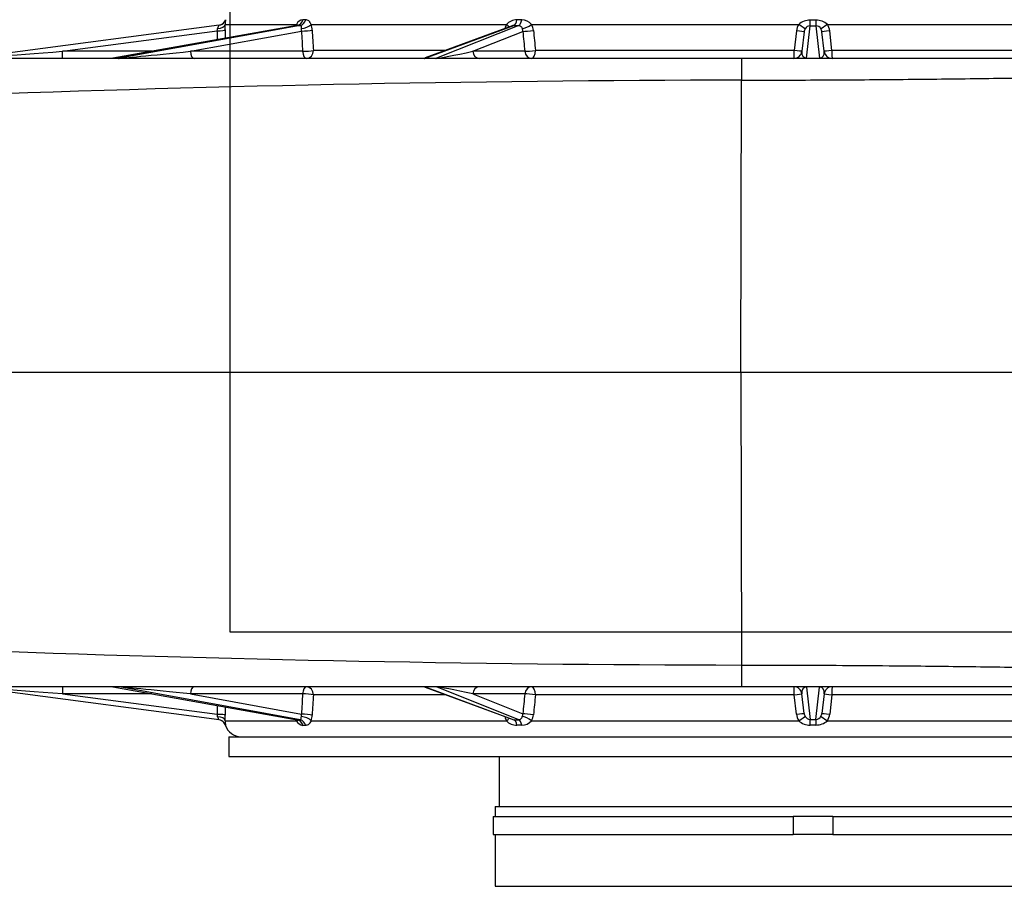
# Model space of a CAD drawing. Header units: metres. Extents: x -270273 to 328371, y -146885 to 591473.
# Tile 167 of 256: x 10555 to 11049, y 95672 to 96106. Entities that reach past the tile are written whole.
import ezdxf
from ezdxf import colors
from ezdxf.entities.mleader import LeaderData, LeaderLine
from ezdxf.math import Vec2, Vec3

# ---------------------------------------------------------------- set-up
doc = ezdxf.new("R2010")
doc.units = ezdxf.units.M
doc.layers.get('0').update_dxf_attribs({"color": 151})
for name, color, linetype in [('Iv-Hatch', 253, 'Continuous'), ('Iv-Lines 018', 1, 'Continuous'), ('Iv-status-nieuw', 170, 'Continuous'), ('Iv-Text 025', 3, 'Continuous'), ('Rahmen', 7, 'Continuous')]:
    doc.layers.add(name, color=color, linetype=linetype)
doc.styles.get("Standard").update_dxf_attribs({"font": 'iv-font.shx'})

# ---------------------------------------------------------------- blocks, each defined once
blk = doc.blocks.new('_Dot')
at = {"color": 0, "linetype": 'ByBlock', "lineweight": -2}
blk.add_line((-0.5, 0), (-1, 0), dxfattribs=at)
at = {"color": 0, "linetype": 'ByBlock', "const_width": 0.5}
blk.add_lwpolyline([(-0.25, 0, 1), (0.25, 0, 1)], format="xyb", close=True, dxfattribs=at)
blk = doc.blocks.new('Ventilator 2')
for p, q in [((19696.95, -7840.39), (19695.54, -7840.39)), ((19805.31, -7840.46), (19802.85, -7840.46)), ((19952.85, -7840.56), (19949.99, -7840.56)), ((19653.49, -7843.12), (19528.13, -7859.7)), ((19575.01, -7856.19), (19652.54, -7845.93)), ((19600.28, -7859.68), (19692.75, -7843.18)), ((19692.61, -7843.19), (19600.29, -7859.67)), ((19694.18, -7843.18), (19603.59, -7859.68)), ((19639.09, -7856.19), (19694.8, -7846.04)), ((19656.51, -7842.73), (19692.34, -7842.73)), ((19692.75, -7843.18), (19694.18, -7843.18)), ((19699.7, -7842.73), (19797.65, -7842.73)), ((19756.8, -7859.66), (19801.29, -7843.26)), ((19800.44, -7843.43), (19756.88, -7859.49)), ((19803.79, -7843.26), (19762.53, -7859.66)), ((19780.7, -7856.19), (19805.84, -7846.19)), ((19801.29, -7843.26), (19803.79, -7843.26)), ((19810.27, -7842.73), (19944.23, -7842.73)), ((19943.07, -7845.96), (19941.98, -7855.73)), ((19946.93, -7846.42), (19945.82, -7856.19)), ((19948.12, -7859.62), (19949.97, -7843.36)), ((19949.97, -7843.36), (19952.87, -7843.36)), ((19952.87, -7843.36), (19954.72, -7859.62)), ((19957.01, -7856.19), (19955.9, -7846.42)), ((19958.6, -7842.73), (20092.81, -7842.73)), ((19960.86, -7855.73), (19959.76, -7845.96)), ((19575.01, -7859.73), (19575.01, -7856.19)), ((19619.81, -7856.19), (19575.01, -7856.19)), ((19695.41, -7856.19), (19639.09, -7856.19)), ((19767.06, -7855.73), (19700.79, -7855.73)), ((19806.84, -7856.19), (19780.7, -7856.19)), ((19941.98, -7855.73), (19812.17, -7855.73)), ((20090.66, -7855.73), (19960.86, -7855.73)), ((19915.56, -7859.73), (19526.23, -7859.73)), ((20271.1, -7859.73), (19915.56, -7859.73)), ((19948.12, -7859.62), (19948.12, -7859.73)), ((19954.72, -7859.62), (19954.72, -7859.73)), ((19915.12, -8017.23), (19915.49, -7870.64)), ((19915.12, -8017.23), (19501.56, -8017.23)), ((19915.12, -8017.23), (19915.49, -8163.83)), ((20279.3, -8017.23), (19915.12, -8017.23)), ((19915.56, -8174.73), (19526.23, -8174.73)), ((19653.49, -8191.35), (19528.13, -8174.77)), ((19575.01, -8174.73), (19575.01, -8178.28)), ((19575.01, -8178.28), (19652.54, -8188.53)), ((19619.81, -8178.28), (19575.01, -8178.28)), ((19600.28, -8174.78), (19692.75, -8191.29)), ((19600.29, -8174.79), (19692.61, -8191.27)), ((19694.18, -8191.29), (19603.59, -8174.78)), ((19639.09, -8178.28), (19694.8, -8188.43)), ((19695.41, -8178.28), (19639.09, -8178.28)), ((19756.8, -8174.8), (19801.29, -8191.21)), ((19756.88, -8174.98), (19800.44, -8191.04)), ((19803.79, -8191.21), (19762.53, -8174.8)), ((19780.7, -8178.28), (19805.84, -8188.28)), ((19806.84, -8178.28), (19780.7, -8178.28)), ((20271.1, -8174.73), (19915.56, -8174.73)), ((19946.93, -8188.05), (19945.82, -8178.28)), ((19948.12, -8174.84), (19948.12, -8174.73)), ((19948.12, -8174.84), (19949.97, -8191.1)), ((19952.87, -8191.1), (19954.72, -8174.84)), ((19954.72, -8174.84), (19954.72, -8174.73)), ((19957.01, -8178.28), (19955.9, -8188.05)), ((19767.06, -8178.73), (19700.79, -8178.73)), ((19941.98, -8178.73), (19812.17, -8178.73)), ((19943.07, -8188.5), (19941.98, -8178.73)), ((19960.86, -8178.73), (19959.76, -8188.5)), ((20090.66, -8178.73), (19960.86, -8178.73)), ((19656.51, -8191.73), (19692.34, -8191.73)), ((19692.75, -8191.29), (19694.18, -8191.29)), ((19699.7, -8191.73), (19797.65, -8191.73)), ((19801.29, -8191.21), (19803.79, -8191.21)), ((19810.27, -8191.73), (19944.23, -8191.73)), ((19949.97, -8191.1), (19952.87, -8191.1)), ((19958.6, -8191.73), (20092.81, -8191.73)), ((19696.95, -8194.07), (19695.54, -8194.07)), ((19805.31, -8194), (19802.85, -8194)), ((19952.85, -8193.9), (19949.99, -8193.9)), ((19658.42, -8199.73), (20244.42, -8199.73)), ((19658.42, -8199.73), (19658.42, -8209.73)), ((19658.42, -8209.73), (20244.42, -8209.73)), ((19793.92, -8209.73), (19793.92, -8234.73)), ((19791.92, -8234.73), (20110.92, -8234.73)), ((19791.92, -8234.73), (19791.92, -8239.73)), ((19790.92, -8239.73), (19941.42, -8239.73)), ((19790.92, -8239.73), (19790.92, -8248.73)), ((19961.42, -8239.73), (19941.42, -8239.73)), ((19941.42, -8239.73), (19941.42, -8248.73)), ((19961.42, -8239.73), (20111.92, -8239.73)), ((19961.42, -8239.73), (19961.42, -8248.73)), ((19790.92, -8248.73), (19941.42, -8248.73)), ((19791.92, -8248.73), (19791.92, -8274.73)), ((19961.42, -8248.73), (19941.42, -8248.73)), ((19961.42, -8248.73), (20111.92, -8248.73)), ((19791.92, -8274.73), (20110.92, -8274.73))]:
    blk.add_line(p, q)
for centre, radius, start, end in [((19652.96, -7839.15), 4, 277.5334, 342.706), ((19652.97, -7839.15), 4, 277.5334, 325.2724), ((19652.97, -7839.15), 4, 325.2724, 342.6503), ((19665.55, -7842.56), 9.04, 165.8023, 181.0604), ((19695.84, -7844.15), 3.77, 94.529, 157.8478), ((19802.7, -7847.21), 6.75, 88.7278, 138.4107), ((19805.43, -7846.75), 6.29, 39.7367, 91.093), ((19949.78, -7848.72), 8.17, 88.5617, 132.806), ((19953.06, -7848.7), 8.14, 47.1318, 91.5006), ((19577.9, -7833.67), 75.63, 350.6699, 351.5926), ((19656.03, -7845.32), 3.36, 139.0983, 169.8837), ((19409.19, -7846.25), 247.34, 0.1775, 0.8139), ((19705.09, -7846.22), 13.22, 164.707, 166.9084), ((19693.33, -7845.92), 2.8, 101.8502, 104.7651), ((19689.65, -7845.43), 5.19, 353.3377, 7.2875), ((19687.97, -7846.24), 12.24, 3.0931, 16.664), ((19804.86, -7846.48), 8.13, 152.5398, 167.2941), ((19801.57, -7846.7), 3.45, 94.6047, 109.0155), ((19802.45, -7846.11), 3.39, 358.5965, 21.9056), ((19803.25, -7846.5), 7.97, 5.4673, 28.1946), ((19950.42, -7846.78), 7.4, 146.8102, 173.6569), ((19950.47, -7846.81), 3.56, 148.0882, 173.631), ((19950.15, -7846.46), 3.1, 93.3209, 150.4684), ((19952.68, -7846.47), 3.12, 29.6756, 86.5351), ((19952.36, -7846.81), 3.56, 6.3681, 31.9127), ((19952.41, -7846.78), 7.4, 6.3437, 33.1893), ((19941.85, -7855.73), 4, 270, 353.5), ((19960.99, -7855.73), 4, 186.5, 270), ((19933.61, -18819.67), 10949.05, 90.094831, 92.236201), ((19933.98, 2803.68), 10967.52, 267.765603, 269.903365), ((19941.85, -8178.73), 4, 6.5, 90), ((19960.99, -8178.73), 4, 90, 173.5), ((19950.47, -8187.65), 3.56, 186.369, 211.9118), ((19952.36, -8187.65), 3.56, 328.0873, 353.6319), ((19577.9, -8200.79), 75.63, 8.4074, 9.3301), ((19656.03, -8189.15), 3.36, 190.1163, 220.9017), ((19652.97, -8195.31), 4, 38.858, 82.4666), ((19652.96, -8195.31), 4, 17.3184, 49.4266), ((19652.97, -8195.31), 4, 17.3497, 38.858), ((19409.19, -8188.22), 247.34, 359.1861, 359.8225), ((19665.55, -8191.9), 9.04, 178.9396, 194.1977), ((19705.09, -8188.25), 13.22, 193.0916, 195.293), ((19695.84, -8190.31), 3.77, 202.1522, 265.471), ((19693.33, -8188.54), 2.8, 255.2349, 258.1498), ((19689.65, -8189.03), 5.19, 352.7125, 6.6623), ((19687.97, -8188.22), 12.24, 343.336, 356.9069), ((19804.86, -8187.99), 8.13, 192.7059, 207.4602), ((19802.7, -8187.25), 6.75, 221.5893, 271.2722), ((19801.57, -8187.77), 3.45, 250.9845, 265.3953), ((19805.43, -8187.71), 6.29, 268.907, 320.2633), ((19802.45, -8188.36), 3.39, 338.0944, 1.4035), ((19803.25, -8187.97), 7.97, 331.8054, 354.5327), ((19950.42, -8187.68), 7.4, 186.3431, 213.1898), ((19949.78, -8185.74), 8.17, 227.194, 271.4383), ((19950.15, -8188.01), 3.1, 209.5316, 266.6791), ((19953.06, -8185.76), 8.14, 268.4994, 312.8682), ((19952.68, -8187.99), 3.12, 273.4649, 330.3244), ((19952.41, -8187.68), 7.4, 326.8107, 353.6563), ((19664.42, -8191.73), 8, 197.3794, 270)]:
    blk.add_arc(centre, radius, start, end)
for centre, major_axis, ratio, start_param, end_param in [((19692.22, -7839.23), (-0.01, -4), 0.868534, 0.156292, 1.275673), ((19693.65, -7839.23), (0.01, -4), 0.863495, 0.153566, 1.272946), ((19800.92, -7839.33), (0, -4), 0.50442, 0.18958, 1.283908), ((19803.41, -7839.33), (0, -4), 0.495567, 0.188451, 1.282779), ((19949.97, -7839.47), (-0.01, -4), 0.005204, 0.237062, 1.295812), ((19952.87, -7839.47), (0.01, -4), 0.005204, -1.295812, -0.237062), ((19652.54, -7845.48), (4, 0.01), 0.113203, 4.712026, 6.2549), ((19951.41, -7772.19), (0, -2624.28), 0.113935, -1.542693, -1.541011), ((19652.51, -7842.73), (4, 0.06), 0.50033, 4.758137, 6.254225), ((19951.41, -7771.74), (0, -2624.25), 0.11241, -1.542693, -1.541111), ((19688.83, -7842.73), (-3.85, 1.1), 0.450305, 3.483413, 3.706861), ((19696.28, -7842.73), (3.82, 1.19), 0.437526, 4.179788, 5.664608), ((19696.79, -7845.58), (3.99, 0.24), 0.096443, 4.185724, 5.728558), ((19949.42, -7772.19), (150.96, -2624.2), 0.098347, -1.548311, -1.544442), ((19951.42, -7771.73), (148.91, -2624.28), 0.097043, -1.548159, -1.54429), ((19795.57, -7842.73), (-3.53, 1.88), 0.276372, 3.608621, 4.234572), ((19808.36, -7842.73), (3.51, 1.93), 0.253693, 3.67786, 5.145159), ((19809.28, -7845.74), (3.98, 0.4), 0.053836, 3.662316, 5.205091), ((19947.98, -7772.19), (259.77, -2624.25), 0.056417, -1.548179, -1.544368), ((19951.42, -7771.73), (256.28, -2624.3), 0.055677, -1.548031, -1.54422), ((19942.96, -7845.96), (3.97, -0.45), 0.003203, 0, 1.54269), ((19944.14, -7842.73), (3.33, -2.22), 0.01349, 0.110153, 1.550523), ((19958.7, -7842.73), (-3.33, -2.22), 0.01349, 4.732662, 6.173032), ((19959.87, -7845.96), (3.97, 0.45), 0.003203, 1.598903, 3.141593), ((19581, -7855.73), (52.87, 3.97), 0.000064, 3.140468, 4.598801), ((19641.95, -7855.73), (-38.39, -3.95), 0.004103, 0.037117, 1.495831), ((19641.08, -7855.73), (0, -4), 0.5, 4.825835, 6.283185), ((19697.39, -7855.73), (3.99, 0.24), 0.096224, 4.185687, 5.724677), ((19697.39, -7855.73), (0, -4), 0.5, 4.825835, 6.283185), ((19697.39, -7855.73), (0, -4), 0.849578, 0, 1.570796), ((19780.11, -7855.73), (17.76, 3.89), 0.031266, 3.279299, 4.738678), ((19784.14, -7855.73), (0, -4), 0.866025, 4.825835, 6.283185), ((19810.28, -7855.73), (3.98, 0.4), 0.053462, 3.662304, 5.201294), ((19810.28, -7855.73), (0, -4), 0.866025, 4.825835, 6.283185), ((19810.28, -7855.73), (0, -4), 0.472025, 0, 1.570796), ((19941.85, -7855.73), (0, 4), 0.032007, 3.141593, 4.712389), ((19941.85, -7855.73), (3.97, -0.45), 0.003625, 0, 1.53899), ((19948.89, -7855.73), (1.66, 3.71), 0.706441, 1.99469, 3.455226), ((19953.94, -7855.73), (-1.66, 3.71), 0.706441, 2.827959, 4.288495), ((19960.99, -7855.73), (3.97, 0.45), 0.003625, 1.602603, 3.141593), ((19960.99, -7855.73), (0, -4), 0.032007, 4.712389, 6.283185), ((19603.05, -7855.73), (0, 4), 0.866025, 3.141593, 3.296508), ((19756.43, -7855.73), (0, -4), 0.5, 0, 0.189012), ((19775.74, -7855.73), (19.11, 3.9), 0.026481, 2.988458, 3.274877), ((19762.16, -7855.73), (0, -4), 0.5, 0, 0.189012), ((19915.56, -7871.03), (0, 11.3), 0.006541, 0.000003, 1.535965), ((19915.56, -8163.43), (0, -11.3), 0.006667, 4.747222, 6.283185), ((19581, -8178.73), (52.87, -3.97), 0.000064, 1.684384, 3.142718), ((19603.05, -8178.73), (0, -4), 0.866025, 2.986677, 3.141593), ((19641.95, -8178.73), (-38.39, 3.95), 0.004103, 4.787354, 6.246069), ((19641.08, -8178.73), (0, 4), 0.5, 0, 1.45735), ((19949.42, -8262.27), (150.96, 2624.2), 0.098347, 1.544442, 1.548311), ((19697.39, -8178.73), (0, 4), 0.5, 0, 1.45735), ((19697.39, -8178.73), (3.99, -0.24), 0.096224, 0.558508, 2.097498), ((19697.39, -8178.73), (0, 4), 0.849578, 4.712389, 6.283185), ((19756.43, -8178.73), (0, 4), 0.5, 6.094174, 6.283185), ((19775.74, -8178.73), (19.11, -3.9), 0.026481, 3.008309, 3.294727), ((19762.16, -8178.73), (0, 4), 0.5, 6.094174, 6.283185), ((19780.11, -8178.73), (17.76, -3.89), 0.031266, 1.544508, 3.003887), ((19784.14, -8178.73), (0, 4), 0.866025, 0, 1.45735), ((19947.98, -8262.28), (259.77, 2624.25), 0.056417, 1.544368, 1.548179), ((19810.28, -8178.73), (0, 4), 0.866025, 0, 1.45735), ((19810.28, -8178.73), (3.98, -0.4), 0.053462, 1.081892, 2.620881), ((19810.28, -8178.73), (0, 4), 0.472025, 4.712389, 6.283185), ((19941.85, -8178.73), (0, -4), 0.032007, 1.570796, 3.141593), ((19941.85, -8178.73), (3.97, 0.45), 0.003625, 4.744196, 6.283185), ((19948.89, -8178.73), (1.66, -3.71), 0.706441, 2.827959, 4.288495), ((19953.94, -8178.73), (-1.66, -3.71), 0.706441, 1.99469, 3.455226), ((19960.99, -8178.73), (3.97, -0.45), 0.003625, 3.141593, 4.680582), ((19960.99, -8178.73), (0, 4), 0.032007, 0, 1.570796), ((19951.42, -8262.73), (148.91, 2624.28), 0.097043, 1.54429, 1.548159), ((19951.42, -8262.73), (256.28, 2624.3), 0.055677, 1.54422, 1.548031), ((19951.41, -8262.27), (0, 2624.28), 0.113935, 1.541011, 1.542693), ((19951.41, -8262.73), (0, 2624.25), 0.11241, 1.541111, 1.542693), ((19942.96, -8188.5), (3.97, 0.45), 0.003203, 4.740496, 6.283185), ((19959.87, -8188.5), (3.97, -0.45), 0.003203, 3.141593, 4.684282), ((19652.54, -8188.99), (4, -0.01), 0.113203, 0.028286, 1.571159), ((19652.51, -8191.73), (4, -0.06), 0.50033, 0.02896, 1.525049), ((19688.83, -8191.73), (-3.85, -1.1), 0.450305, -3.706861, -3.486247), ((19692.22, -8195.24), (-0.01, 4), 0.868534, 5.007513, 6.126893), ((19693.65, -8195.24), (0.01, 4), 0.863495, 5.010239, 6.129619), ((19696.28, -8191.73), (3.82, -1.19), 0.437526, 0.618577, 2.103397), ((19696.79, -8188.88), (3.99, -0.24), 0.096443, 0.554627, 2.097461), ((19795.57, -8191.73), (-3.53, -1.88), 0.276372, 2.048613, 2.674564), ((19800.92, -8195.13), (0, 4), 0.50442, 4.999278, 6.093605), ((19803.41, -8195.13), (0, 4), 0.495567, 5.000407, 6.094734), ((19808.36, -8191.73), (3.51, -1.93), 0.253693, 1.138026, 2.605325), ((19809.28, -8188.73), (3.98, -0.4), 0.053836, 1.078094, 2.62087), ((19944.14, -8191.73), (3.33, 2.22), 0.01349, 4.732662, 6.173032), ((19949.97, -8194.99), (-0.01, 4), 0.005204, -1.295812, -0.237062), ((19952.87, -8194.99), (0.01, 4), 0.005204, 0.237062, 1.295812), ((19958.7, -8191.73), (-3.33, 2.22), 0.01349, 0.110153, 1.550523)]:
    blk.add_ellipse(centre, major_axis=major_axis, ratio=ratio, start_param=start_param, end_param=end_param)
for points, knots in [([(19699.7, -7842.73), (19699.5, -7842.32), (19699.31, -7841.97), (19699, -7841.53), (19698.9, -7841.4), (19698.68, -7841.16), (19698.57, -7841.05), (19698.24, -7840.77), (19698, -7840.63), (19697.49, -7840.44), (19697.23, -7840.39), (19696.95, -7840.39)], [0, 0, 0, 0, 0.25, 0.25, 0.375, 0.375, 0.5, 0.5, 0.75, 0.75, 1, 1, 1, 1]), ([(19693.15, -7843), (19693.14, -7843), (19693.06, -7843.07), (19692.76, -7843.14), (19692.56, -7843.19)], [0.5900303, 0.5900303, 0.5900303, 0.5900303, 0.7728069, 1, 1, 1, 1]), ([(19694.18, -7843.18), (19694.32, -7843.18), (19694.42, -7843.22), (19694.57, -7843.38), (19694.61, -7843.5), (19694.68, -7843.78), (19694.7, -7843.95), (19694.74, -7844.33), (19694.76, -7844.54), (19694.79, -7844.78)], [0, 0, 0, 0, 0.25, 0.25, 0.5, 0.5, 0.75, 0.75, 1, 1, 1, 1]), ([(19803.79, -7843.26), (19804.02, -7843.26), (19804.23, -7843.3), (19804.61, -7843.47), (19804.77, -7843.58), (19805.05, -7843.86), (19805.17, -7844.03), (19805.4, -7844.4), (19805.5, -7844.61), (19805.59, -7844.84)], [0, 0, 0, 0, 0.25, 0.25, 0.5, 0.5, 0.75, 0.75, 1, 1, 1, 1]), ([(19915.49, -7870.64), (19928.72, -7870.64), (19941.96, -7870.6), (19968.28, -7870.48), (19981.36, -7870.38), (20007.21, -7870.15), (20019.98, -7870.01), (20045.03, -7869.68), (20057.32, -7869.49), (20081.27, -7869.09), (20092.93, -7868.87), (20115.47, -7868.4), (20126.36, -7868.16), (20147.22, -7867.65), (20157.19, -7867.39), (20176.12, -7866.86), (20185.06, -7866.59), (20201.81, -7866.05), (20209.61, -7865.78), (20223.97, -7865.25), (20230.53, -7864.99), (20242.34, -7864.49), (20247.58, -7864.24), (20256.68, -7863.78), (20260.54, -7863.56), (20266.83, -7863.16), (20269.26, -7862.97), (20272.65, -7862.64), (20273.61, -7862.5), (20273.88, -7862.36), (20273.9, -7862.34), (20273.9, -7862.33)], [0, 0, 0, 0, 0.0625, 0.0625, 0.125, 0.125, 0.1875, 0.1875, 0.25, 0.25, 0.3125, 0.3125, 0.375, 0.375, 0.4375, 0.4375, 0.5, 0.5, 0.5625, 0.5625, 0.625, 0.625, 0.6875, 0.6875, 0.75, 0.75, 0.8125, 0.8125, 0.875, 0.875, 0.8849088, 0.8849088, 0.8849088, 0.8849088]), ([(19915.49, -8163.83), (19916.26, -8163.83), (19925.55, -8163.83), (19943.63, -8163.86), (19969.86, -8163.99), (19999.96, -8164.23), (20034.11, -8164.62), (20070.12, -8165.17), (20105.31, -8165.83), (20137.83, -8166.56), (20168.1, -8167.36), (20194.74, -8168.16), (20214.3, -8168.84), (20227.9, -8169.37), (20240.56, -8169.89), (20253.32, -8170.49), (20264.79, -8171.15), (20271.79, -8171.69), (20273.78, -8171.99), (20273.9, -8172.12), (20273.9, -8172.14)], [0, 0, 0, 0, 0.0036712, 0.0438824, 0.0854161, 0.1282723, 0.1884702, 0.252837, 0.3116292, 0.377396, 0.4396716, 0.5019432, 0.5642099, 0.5970464, 0.6264948, 0.6921694, 0.7509979, 0.8153003, 0.8754777, 0.8849266, 0.8849266, 0.8849266, 0.8849266]), ([(19692.58, -8191.28), (19692.76, -8191.33), (19693.07, -8191.39), (19693.15, -8191.47), (19693.15, -8191.47)], [0, 0, 0, 0, 0.200284, 0.4011823, 0.4011823, 0.4011823, 0.4011823]), ([(19694.18, -8191.29), (19694.32, -8191.29), (19694.42, -8191.24), (19694.57, -8191.08), (19694.61, -8190.97), (19694.68, -8190.68), (19694.7, -8190.52), (19694.74, -8190.14), (19694.76, -8189.92), (19694.79, -8189.69)], [0, 0, 0, 0, 0.25, 0.25, 0.5, 0.5, 0.75, 0.75, 1, 1, 1, 1]), ([(19699.7, -8191.73), (19699.5, -8192.15), (19699.31, -8192.49), (19699, -8192.93), (19698.9, -8193.07), (19698.68, -8193.31), (19698.57, -8193.41), (19698.24, -8193.7), (19698, -8193.84), (19697.49, -8194.02), (19697.23, -8194.07), (19696.95, -8194.07)], [0, 0, 0, 0, 0.25, 0.25, 0.375, 0.375, 0.5, 0.5, 0.75, 0.75, 1, 1, 1, 1]), ([(19803.79, -8191.21), (19804.02, -8191.2), (19804.23, -8191.16), (19804.61, -8191), (19804.77, -8190.88), (19805.05, -8190.6), (19805.17, -8190.43), (19805.4, -8190.06), (19805.5, -8189.85), (19805.59, -8189.62)], [0, 0, 0, 0, 0.25, 0.25, 0.5, 0.5, 0.75, 0.75, 1, 1, 1, 1])]:
    blk.add_open_spline(points, degree=3, knots=knots)

msp = doc.modelspace()

# ---------------------------------------------------------------- hatches: boundary and pattern name
at = {"layer": 'Iv-Hatch'}
h = msp.add_hatch(color=256, dxfattribs=at)
h.dxf.hatch_style = 1
h.paths.add_polyline_path([(7181.0782, 99329.4617), (7181.0782, 94529.4617), (12581.0782, 94529.4617), (12581.0782, 99329.4617)])
h.paths.add_polyline_path([(7431.0782, 94779.4617), (7431.0782, 99079.4617), (12331.0782, 99079.4617), (12331.0782, 94779.4617)], flags=16)

# ---------------------------------------------------------------- linework, layer by layer
at = {"layer": 'Iv-Lines 018'}
msp.add_lwpolyline([(11245.5782, 96429.4617), (10660.5782, 96429.4617), (10660.5782, 95799.4617), (11245.5782, 95799.4617)], close=True, dxfattribs=at)

# ---------------------------------------------------------------- block references
at = {"layer": 'Iv-status-nieuw'}
msp.add_blockref('Ventilator 2', (-8998.3391, 103946.694), dxfattribs=at)

# ---------------------------------------------------------------- leaders
at = {"layer": 'Iv-Text 025'}
ml = msp.add_multileader_mtext('Standard', dxfattribs=at)
ml.set_content('\\pxsm0.9;{\\fSolid Edge ISO|b1|i0|c0|p34;VENTILATOR 2 (V42700)}', color=256)
ml.set_leader_properties()
ml.set_arrow_properties(name='DOT')
ml.build(insert=Vec2(0, 0))
ml.multileader.update_dxf_attribs({"leader_type": 0, "dogleg_length": 0, "arrow_head_size": 50})
ctx = ml.context
ctx.base_point, ctx.char_height, ctx.arrow_head_size, ctx.landing_gap_size, ctx.plane_origin = Vec3(10799.5293, 539000.281), 50, 50, 17.5, Vec3(5091.2756, 538424.1411)
ctx.text_align_type = 1
notes = []
notes.append((ctx, [(0, (0, 0, 0), (0, 0), (1, 0), 1, [])]))
ctx.mtext.insert, ctx.mtext.width, ctx.mtext.alignment = Vec3(11276.5531, 539033.6143), 995.555187, 2
ml = msp.add_multileader_mtext('Standard', dxfattribs=at)
ml.set_content('\\pxsm0.9;{\\fSolid Edge ISO|b1|i0|c0|p34;1,5 kW}', color=256)
ml.set_leader_properties()
ml.set_arrow_properties(name='DOT')
ml.build(insert=Vec2(0, 0))
ml.multileader.update_dxf_attribs({"leader_type": 0, "dogleg_length": 0, "arrow_head_size": 50})
ctx = ml.context
ctx.base_point, ctx.char_height, ctx.arrow_head_size, ctx.landing_gap_size, ctx.plane_origin = Vec3(10798.5623, 538925.1833), 50, 50, 17.5, Vec3(7025.3902, 538345.472)
ctx.text_align_type = 1
notes.append((ctx, [(0, (0, 0, 0), (0, 0), (1, 0), 1, [])]))
ctx.mtext.insert, ctx.mtext.alignment = Vec3(10937.4909, 538954.9452), 2
ml = msp.add_multileader_mtext('Standard', dxfattribs=at)
ml.set_content('{\\pxsm0.9;\\fSolid Edge ISO|b1||i0||c0|p34;\\W1.;HF R 315 -17D\\P}', color=256)
ml.set_leader_properties()
ml.set_arrow_properties(name='DOT')
ml.build(insert=Vec2(0, 0))
ml.multileader.update_dxf_attribs({"leader_type": 0, "dogleg_length": 0, "arrow_head_size": 50})
ctx = ml.context
ctx.base_point, ctx.char_height, ctx.arrow_head_size, ctx.landing_gap_size, ctx.plane_origin = Vec3(10808.1989, 538850.783), 50, 50, 17.5, Vec3(7025.9009, 538266.6351)
ctx.text_align_type = 1
notes.append((ctx, [(0, (0, 0, 0), (0, 0), (1, 0), 1, [])]))
ctx.mtext.insert, ctx.mtext.alignment = Vec3(11123.318, 538875.783), 2
ml = msp.add_multileader_mtext('Standard', dxfattribs=at)
ml.set_content('\\pxsm0.9;{\\fSolid Edge ISO|b0|i0|c0|p34;DS1, GR270°, Mbgr.90}', color=256)
ml.set_leader_properties()
ml.set_arrow_properties(name='DOT')
ml.build(insert=Vec2(0, 0))
ml.multileader.update_dxf_attribs({"leader_type": 0, "dogleg_length": 0, "arrow_head_size": 50})
ctx = ml.context
ctx.base_point, ctx.char_height, ctx.arrow_head_size, ctx.landing_gap_size, ctx.plane_origin = Vec3(10807.5114, 538769.9013), 50, 50, 17.5, Vec3(6340.6988, 538264.29)
ctx.text_align_type = 1
notes.append((ctx, [(0, (0, 0, 0), (0, 0), (1, 0), 1, [])]))
ctx.mtext.insert, ctx.mtext.alignment = Vec3(11234.5352, 538803.2347), 2
ml = msp.add_multileader_mtext('Standard', dxfattribs=at)
ml.set_content('\\pxsm0.9;{\\fSolid Edge ISO|b0|i0|c0|p34;PI42704}', color=256)
ml.set_leader_properties()
ml.set_arrow_properties(name='DOT')
ml.build(insert=Vec2(0, 0))
ml.multileader.update_dxf_attribs({"leader_type": 0, "dogleg_length": 0, "arrow_head_size": 50})
ctx = ml.context
ctx.base_point, ctx.char_height, ctx.arrow_head_size, ctx.landing_gap_size, ctx.plane_origin = Vec3(11724.3455, 538371.2591), 50, 50, 17.5, Vec3(6552.771, 537857.3145)
ctx.text_align_type = 1
notes.append((ctx, [(0, (0, 0, 0), (0, 0), (1, 0), 1, [])]))
ctx.mtext.insert, ctx.mtext.alignment = Vec3(11889.4646, 538396.2591), 2
ml = msp.add_multileader_mtext('Standard', dxfattribs=at)
ml.set_content('\\pxsm0.9;{\\fSolid Edge ISO|b1|i0|c0|p34;VENTILATOR 2 (V42700)}', color=256)
ml.set_leader_properties()
ml.set_arrow_properties(name='DOT')
ml.build(insert=Vec2(0, 0))
ml.multileader.update_dxf_attribs({"leader_type": 0, "dogleg_length": 0, "arrow_head_size": 50})
ctx = ml.context
ctx.base_point, ctx.char_height, ctx.arrow_head_size, ctx.landing_gap_size, ctx.plane_origin = Vec3(10799.5293, 105684.4671), 50, 50, 17.5, Vec3(5091.2756, 105108.3273)
ctx.text_align_type = 1
notes.append((ctx, [(0, (0, 0, 0), (0, 0), (1, 0), 1, [])]))
ctx.mtext.insert, ctx.mtext.width, ctx.mtext.alignment = Vec3(11276.5531, 105717.8005), 995.555187, 2
ml = msp.add_multileader_mtext('Standard', dxfattribs=at)
ml.set_content('\\pxsm0.9;{\\fSolid Edge ISO|b1|i0|c0|p34;1,5 kW}', color=256)
ml.set_leader_properties()
ml.set_arrow_properties(name='DOT')
ml.build(insert=Vec2(0, 0))
ml.multileader.update_dxf_attribs({"leader_type": 0, "dogleg_length": 0, "arrow_head_size": 50})
ctx = ml.context
ctx.base_point, ctx.char_height, ctx.arrow_head_size, ctx.landing_gap_size, ctx.plane_origin = Vec3(10798.5623, 105609.3695), 50, 50, 17.5, Vec3(7025.3902, 105029.6582)
ctx.text_align_type = 1
notes.append((ctx, [(0, (0, 0, 0), (0, 0), (1, 0), 1, [])]))
ctx.mtext.insert, ctx.mtext.alignment = Vec3(10937.4909, 105639.1314), 2
ml = msp.add_multileader_mtext('Standard', dxfattribs=at)
ml.set_content('{\\pxsm0.9;\\fSolid Edge ISO|b1||i0||c0|p34;\\W1.;HF R 315 -17D\\P}', color=256)
ml.set_leader_properties()
ml.set_arrow_properties(name='DOT')
ml.build(insert=Vec2(0, 0))
ml.multileader.update_dxf_attribs({"leader_type": 0, "dogleg_length": 0, "arrow_head_size": 50})
ctx = ml.context
ctx.base_point, ctx.char_height, ctx.arrow_head_size, ctx.landing_gap_size, ctx.plane_origin = Vec3(10808.1989, 105534.9692), 50, 50, 17.5, Vec3(7025.9009, 104950.8213)
ctx.text_align_type = 1
notes.append((ctx, [(0, (0, 0, 0), (0, 0), (1, 0), 1, [])]))
ctx.mtext.insert, ctx.mtext.alignment = Vec3(11123.318, 105559.9692), 2
ml = msp.add_multileader_mtext('Standard', dxfattribs=at)
ml.set_content('\\pxsm0.9;{\\fSolid Edge ISO|b0|i0|c0|p34;DS1, GR270°, Mbgr.90}', color=256)
ml.set_leader_properties()
ml.set_arrow_properties(name='DOT')
ml.build(insert=Vec2(0, 0))
ml.multileader.update_dxf_attribs({"leader_type": 0, "dogleg_length": 0, "arrow_head_size": 50})
ctx = ml.context
ctx.base_point, ctx.char_height, ctx.arrow_head_size, ctx.landing_gap_size, ctx.plane_origin = Vec3(10807.5114, 105454.0875), 50, 50, 17.5, Vec3(6340.6988, 104948.4762)
ctx.text_align_type = 1
notes.append((ctx, [(0, (0, 0, 0), (0, 0), (1, 0), 1, [])]))
ctx.mtext.insert, ctx.mtext.alignment = Vec3(11234.5352, 105487.4208), 2
ml = msp.add_multileader_mtext('Standard', dxfattribs=at)
ml.set_content('\\pxsm0.9;{\\fSolid Edge ISO|b0|i0|c0|p34;PI42704}', color=256)
ml.set_leader_properties()
ml.set_arrow_properties(name='DOT')
ml.build(insert=Vec2(0, 0))
ml.multileader.update_dxf_attribs({"leader_type": 0, "dogleg_length": 0, "arrow_head_size": 50})
ctx = ml.context
ctx.base_point, ctx.char_height, ctx.arrow_head_size, ctx.landing_gap_size, ctx.plane_origin = Vec3(11724.3455, 105055.4453), 50, 50, 17.5, Vec3(6552.771, 104541.5007)
ctx.text_align_type = 1
notes.append((ctx, [(0, (0, 0, 0), (0, 0), (1, 0), 1, [])]))
ctx.mtext.insert, ctx.mtext.alignment = Vec3(11889.4646, 105080.4453), 2
at = {"layer": 'Rahmen', "color": 7, "linetype": 'Continuous'}
ml = msp.add_multileader_mtext('Standard', dxfattribs=at)
ml.set_content('\\pxsm0.9;{\\fSolid Edge ISO|b1|i0|c0|p34;VENTILATOR 1 (V42600)}', color=7)
ml.set_leader_properties()
ml.set_arrow_properties(name='DOT')
ml.build(insert=Vec2(0, 0))
ml.multileader.update_dxf_attribs({"leader_type": 0, "dogleg_length": 0, "arrow_head_size": 50})
ctx = ml.context
ctx.base_point, ctx.char_height, ctx.arrow_head_size, ctx.landing_gap_size, ctx.plane_origin = Vec3(153967.9422, 442413.0757), 50, 50, 17.5, Vec3(149169.2122, 441836.9358)
ctx.text_align_type = 1
notes.append((ctx, [(0, (0, 0, 0), (0, 0), (1, 0), 1, [])]))
ctx.mtext.insert, ctx.mtext.width, ctx.mtext.alignment = Vec3(154440.2041, 442446.409), 995.555187, 2
ml = msp.add_multileader_mtext('Standard', dxfattribs=at)
ml.set_content('\\pxsm0.9;{\\fSolid Edge ISO|b1|i0|c0|p34;1,5 kW}', color=7)
ml.set_leader_properties()
ml.set_arrow_properties(name='DOT')
ml.build(insert=Vec2(0, 0))
ml.multileader.update_dxf_attribs({"leader_type": 0, "dogleg_length": 0, "arrow_head_size": 50})
ctx = ml.context
ctx.base_point, ctx.char_height, ctx.arrow_head_size, ctx.landing_gap_size, ctx.plane_origin = Vec3(153975.3692, 442274.1316), 50, 50, 17.5, Vec3(150323.6256, 441694.4203)
ctx.text_align_type = 1
notes.append((ctx, [(0, (0, 0, 0), (0, 0), (1, 0), 1, [])]))
ctx.mtext.insert, ctx.mtext.alignment = Vec3(154114.2977, 442303.8935), 2
ml = msp.add_multileader_mtext('Standard', dxfattribs=at)
ml.set_content('{\\pxsm0.9;\\fSolid Edge ISO|b1||i0||c0|p34;\\W1.;HF R 315 -17D\\P}', color=7)
ml.set_leader_properties()
ml.set_arrow_properties(name='DOT')
ml.build(insert=Vec2(0, 0))
ml.multileader.update_dxf_attribs({"leader_type": 0, "dogleg_length": 0, "arrow_head_size": 50})
ctx = ml.context
ctx.base_point, ctx.char_height, ctx.arrow_head_size, ctx.landing_gap_size, ctx.plane_origin = Vec3(154114.798, 442184.2952), 50, 50, 17.5, Vec3(150630.1191, 441600.1473)
ctx.text_align_type = 1
notes.append((ctx, [(0, (0, 0, 0), (0, 0), (1, 0), 1, [])]))
ctx.mtext.insert, ctx.mtext.alignment = Vec3(154299.3626, 442209.6205), 2
ml = msp.add_multileader_mtext('Standard', dxfattribs=at)
ml.set_content('\\pxsm0.9;{\\fSolid Edge ISO|b0|i0|c0|p34;DS1, GR135°, Mbgr.90}', color=7)
ml.set_leader_properties()
ml.set_arrow_properties(name='DOT')
ml.build(insert=Vec2(0, 0))
ml.multileader.update_dxf_attribs({"leader_type": 0, "dogleg_length": 0, "arrow_head_size": 50})
ctx = ml.context
ctx.base_point, ctx.char_height, ctx.arrow_head_size, ctx.landing_gap_size, ctx.plane_origin = Vec3(153983.9754, 442101.6998), 50, 50, 17.5, Vec3(150326.6866, 441596.0885)
ctx.text_align_type = 1
notes.append((ctx, [(0, (0, 0, 0), (0, 0), (1, 0), 1, [])]))
ctx.mtext.insert, ctx.mtext.alignment = Vec3(154406.2373, 442135.0331), 2
ml = msp.add_multileader_mtext('Standard', dxfattribs=at)
ml.set_content('\\pxsm0.9;{\\fSolid Edge ISO|b1|i0|c0|p34;A42601}', color=7)
ml.set_leader_properties()
ml.set_arrow_properties(name='DOT')
ml.build(insert=Vec2(0, 0))
ml.multileader.update_dxf_attribs({"leader_type": 0, "dogleg_length": 0, "arrow_head_size": 50})
ctx = ml.context
ctx.base_point, ctx.char_height, ctx.arrow_head_size, ctx.landing_gap_size, ctx.plane_origin = Vec3(152894.0984, 441919.0198), 50, 50, 17.5, Vec3(148855.4501, 441334.5466)
ctx.text_align_type = 1
notes.append((ctx, [(0, (0, 0, 0), (0, 0), (1, 0), 1, [])]))
ctx.mtext.insert, ctx.mtext.alignment = Vec3(153038.9794, 441944.0198), 2
ml = msp.add_multileader_mtext('Standard', dxfattribs=at)
ml.set_content('\\pxsm0.9;{\\fSolid Edge ISO|b1|i0|c0|p34;A42603}', color=7)
ml.set_leader_properties()
ml.set_arrow_properties(name='DOT')
ml.build(insert=Vec2(0, 0))
ml.multileader.update_dxf_attribs({"leader_type": 0, "dogleg_length": 0, "arrow_head_size": 50})
ctx = ml.context
ctx.base_point, ctx.char_height, ctx.arrow_head_size, ctx.landing_gap_size, ctx.plane_origin = Vec3(153322.8424, 441919.0198), 50, 50, 17.5, Vec3(149273.4798, 441334.5466)
ctx.text_align_type = 1
notes.append((ctx, [(0, (0, 0, 0), (0, 0), (1, 0), 1, [])]))
ctx.mtext.insert, ctx.mtext.alignment = Vec3(153478.4377, 441944.0198), 2
ml = msp.add_multileader_mtext('Standard', dxfattribs=at)
ml.set_content('\\pxsm0.9;{\\fSolid Edge ISO|b1|i0|c0|p34;%%C315}', color=7)
ml.set_leader_properties()
ml.set_arrow_properties(name='DOT')
ml.build(insert=Vec2(0, 0))
ml.multileader.update_dxf_attribs({"leader_type": 0, "dogleg_length": 0, "arrow_head_size": 50})
ctx = ml.context
ctx.base_point, ctx.char_height, ctx.arrow_head_size, ctx.landing_gap_size, ctx.plane_origin = Vec3(155141.5835, 441267.8761), 50, 50, 17.5, Vec3(151368.4114, 440683.4029)
ctx.text_align_type = 1
notes.append((ctx, [(0, (0, 0, 0), (0, 0), (1, 0), 1, [])]))
ctx.mtext.insert, ctx.mtext.alignment = Vec3(155241.2264, 441292.8761), 2
ml = msp.add_multileader_mtext('Standard', dxfattribs=at)
ml.set_content('\\pxsm0.9;{\\fSolid Edge ISO|b1|i0|c0|p34;VENTILATOR 2 (V42700)}', color=7)
ml.set_leader_properties()
ml.set_arrow_properties(name='DOT')
ml.build(insert=Vec2(0, 0))
ml.multileader.update_dxf_attribs({"leader_type": 0, "dogleg_length": 0, "arrow_head_size": 50})
ctx = ml.context
ctx.base_point, ctx.char_height, ctx.arrow_head_size, ctx.landing_gap_size, ctx.plane_origin = Vec3(154650.7196, 438617.732), 50, 50, 17.5, Vec3(150117.8651, 438041.5921)
ctx.text_align_type = 1
notes.append((ctx, [(0, (0, 0, 0), (0, 0), (1, 0), 1, [])]))
ctx.mtext.insert, ctx.mtext.width, ctx.mtext.alignment = Vec3(154930.1244, 438651.0653), 995.555187, 2
ml = msp.add_multileader_mtext('Standard', dxfattribs=at)
ml.set_content('\\pxsm0.9;{\\fSolid Edge ISO|b1|i0|c0|p34;1,5 kW}', color=7)
ml.set_leader_properties()
ml.set_arrow_properties(name='DOT')
ml.build(insert=Vec2(0, 0))
ml.multileader.update_dxf_attribs({"leader_type": 0, "dogleg_length": 0, "arrow_head_size": 50})
ctx = ml.context
ctx.base_point, ctx.char_height, ctx.arrow_head_size, ctx.landing_gap_size, ctx.plane_origin = Vec3(154458.3231, 438536.4387), 50, 50, 17.5, Vec3(150806.5795, 437956.7274)
ctx.text_align_type = 1
notes.append((ctx, [(0, (0, 0, 0), (0, 0), (1, 0), 1, [])]))
ctx.mtext.insert, ctx.mtext.alignment = Vec3(154597.2517, 438566.2006), 2
ml = msp.add_multileader_mtext('Standard', dxfattribs=at)
ml.set_content('{\\pxsm0.9;\\fSolid Edge ISO|b1||i0||c0|p34;\\W1.;HF R 315 -17D\\P}', color=7)
ml.set_leader_properties()
ml.set_arrow_properties(name='DOT')
ml.build(insert=Vec2(0, 0))
ml.multileader.update_dxf_attribs({"leader_type": 0, "dogleg_length": 0, "arrow_head_size": 50})
ctx = ml.context
ctx.base_point, ctx.char_height, ctx.arrow_head_size, ctx.landing_gap_size, ctx.plane_origin = Vec3(154597.752, 438446.6023), 50, 50, 17.5, Vec3(151113.073, 437862.4544)
ctx.text_align_type = 1
notes.append((ctx, [(0, (0, 0, 0), (0, 0), (1, 0), 1, [])]))
ctx.mtext.insert, ctx.mtext.alignment = Vec3(154782.3165, 438471.9276), 2
ml = msp.add_multileader_mtext('Standard', dxfattribs=at)
ml.set_content('{\\pxsm0.9;\\fSolid Edge ISO|b0||i0||c0|p34;\\W1.;DS1, GR270°, Mbgr.90\\P}', color=7)
ml.set_leader_properties()
ml.set_arrow_properties(name='DOT')
ml.build(insert=Vec2(0, 0))
ml.multileader.update_dxf_attribs({"leader_type": 0, "dogleg_length": 0, "arrow_head_size": 50})
ctx = ml.context
ctx.base_point, ctx.char_height, ctx.arrow_head_size, ctx.landing_gap_size, ctx.plane_origin = Vec3(154626.9716, 438354.9535), 50, 50, 17.5, Vec3(151218.8329, 437847.5338)
ctx.text_align_type = 1
notes.append((ctx, [(0, (0, 0, 0), (0, 0), (1, 0), 1, [])]))
ctx.mtext.insert, ctx.mtext.alignment = Vec3(154893.6216, 438386.4785), 2
ml = msp.add_multileader_mtext('Standard', dxfattribs=at)
ml.set_content('\\pxsm0.9;{\\fSolid Edge ISO|b1|i0|c0|p34;A42708}', color=7)
ml.set_leader_properties()
ml.set_arrow_properties(name='DOT')
ml.build(insert=Vec2(0, 0))
ml.multileader.update_dxf_attribs({"leader_type": 0, "dogleg_length": 0, "arrow_head_size": 50})
ctx = ml.context
ctx.base_point, ctx.char_height, ctx.arrow_head_size, ctx.landing_gap_size, ctx.plane_origin = Vec3(155993.9354, 437905.2509), 50, 50, 17.5, Vec3(152220.7633, 437320.7776)
ctx.text_align_type = 1
notes.append((ctx, [(0, (0, 0, 0), (0, 0), (1, 0), 1, [])]))
ctx.mtext.insert, ctx.mtext.alignment = Vec3(156149.5307, 437930.2509), 2
for ctx, leaders in notes:
    for number, flags, end, landing, length, lines in leaders:
        leader = LeaderData()
        leader.index, (leader.has_last_leader_line, leader.has_dogleg_vector, leader.attachment_direction) = number, flags
        leader.last_leader_point, leader.dogleg_vector, leader.dogleg_length = Vec3(end), Vec3(landing), length
        for number, points, colour, breaks in lines:
            line = LeaderLine()
            line.index, line.vertices, line.color, line.breaks = number, Vec3.list(points), colors.encode_raw_color(colour), breaks
            leader.lines.append(line)
        ctx.leaders.append(leader)

doc.saveas('drawing.dxf')
